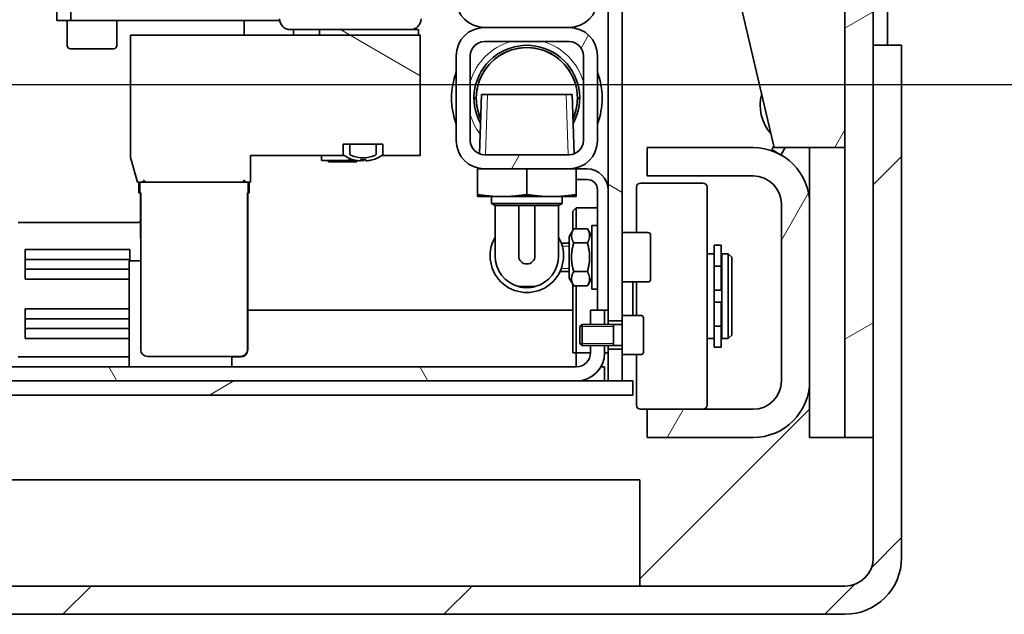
# Model space of a CAD drawing. Header units: millimetres. Extents: x 0 to 7128, y 0 to 5040.
# Tile 44 of 215: x 605 to 744, y 1258 to 1342. Entities that reach past the tile are written whole.
import ezdxf

# ---------------------------------------------------------------- set-up
doc = ezdxf.new("R2010")
doc.units = ezdxf.units.MM
doc.header["$LTSCALE"] = 12
doc.linetypes.add('DASHED_SPACE', pattern=[0.2067, 0.1654, -0.0413])
doc.layers.add('Filettatura(ISO)', color=3, linetype='Continuous', lineweight=9, true_color=0x00ff00)
doc.layers.add('Tratteggio', color=7, linetype='Continuous', lineweight=9, true_color=0x1e1e47)
doc.layers.add('Linee dettaglio cerchio(ISO)', color=7, linetype='DASHED_SPACE', lineweight=25)
doc.layers.add('Spigoli visibili(ISO)', color=7, linetype='Continuous', lineweight=35)
pattern_1 = [(45, (0, 0), (-26.9408, 26.9408), [])]
pattern_2 = [(60, (0, 0), (-32.9956, 19.05), [])]
pattern_3 = [(30, (0, 0), (-19.05, 32.9956), [])]
pattern_4 = [(150.0002, (0, 0), (-19.0499, -32.99565), [])]
pattern_5 = [(120.0002, (0, 0), (-32.9955, -19.0501), [])]

# ---------------------------------------------------------------- blocks, each defined once
blk = doc.blocks.new('Dettaglio2d0')
at = {"layer": 'Linee dettaglio cerchio(ISO)', "ltscale": 29.471664, "flags": 128}
blk.add_lwpolyline([(34.316, 111.049), (70.232, 111.049), (70.232, 133.005), (34.316, 133.005), (34.316, 111.049)], dxfattribs=at)

msp = doc.modelspace()

# ---------------------------------------------------------------- hatches: boundary and pattern name
at = {"layer": 'Tratteggio'}
h = msp.add_hatch(dxfattribs=at)
h.set_pattern_fill('ANSI31', color=256, scale=304.8, angle=-14.99998, style=0)
h.set_pattern_definition(pattern_3)
h.paths.add_polyline_path([(725.683, 1282.651), (725.683, 1338.151), (725.683, 1355.151), (725.683, 1364.151), (725.683, 1365.151), (721.683, 1365.151), (721.683, 1363.651), (721.683, 1323.651), (721.683, 1282.651)])
h.paths.add_polyline_path([(725.683, 1370.151), (725.683, 1371.151), (725.683, 1403.651), (721.683, 1403.651), (721.683, 1397.651), (721.683, 1392.651), (721.683, 1371.651), (721.683, 1370.151)])
h = msp.add_hatch(dxfattribs=at)
h.set_pattern_fill('ANSI31', color=256, scale=304.8, angle=14.99998, style=0)
h.set_pattern_definition(pattern_2)
edge = h.paths.add_edge_path()
edge.add_line((721.683, 1392.651), (716.683, 1397.651))
edge.add_line((716.683, 1397.651), (696.683, 1397.651))
edge.add_line((696.683, 1397.651), (696.683, 1387.651))
edge.add_line((696.683, 1387.651), (711.683, 1323.651))
edge.add_line((711.683, 1323.651), (716.683, 1323.651))
edge.add_line((716.683, 1323.651), (721.683, 1323.651))
edge.add_line((721.683, 1323.651), (721.683, 1363.651))
edge.add_line((721.683, 1363.651), (718.683, 1363.651))
edge.add_ellipse((718.683, 1365.651), major_axis=(-2, 0), ratio=1, start_angle=0, end_angle=90, ccw=False)
edge.add_line((716.683, 1365.651), (716.683, 1369.651))
edge.add_ellipse((718.683, 1369.651), major_axis=(0, 2), ratio=1, start_angle=0, end_angle=90, ccw=False)
edge.add_line((718.683, 1371.651), (721.683, 1371.651))
edge.add_line((721.683, 1371.651), (721.683, 1392.651))
h = msp.add_hatch(dxfattribs=at)
h.set_pattern_fill('ANSI31', color=256, scale=304.8, angle=105.00025, style=0)
h.set_pattern_definition(pattern_4)
h.paths.add_polyline_path([(567.183, 1295.151), (565.183, 1295.151), (565.183, 1294.401), (565.183, 1290.651), (567.183, 1290.651)])
h.paths.add_polyline_path([(690.183, 1295.151), (688.183, 1295.151), (688.183, 1290.651), (690.183, 1290.651), (690.183, 1294.401)])
edge = h.paths.add_edge_path()
edge.add_ellipse((686.183, 1386.651), major_axis=(0, 4), ratio=1, start_angle=270, end_angle=360)
edge.add_line((686.183, 1390.651), (569.183, 1390.651))
edge.add_ellipse((569.183, 1386.651), major_axis=(-4, 0), ratio=1, start_angle=270, end_angle=360)
edge.add_line((565.183, 1386.651), (565.183, 1299.901))
edge.add_line((565.183, 1299.901), (565.183, 1299.151))
edge.add_line((565.183, 1299.151), (567.183, 1299.151))
edge.add_line((567.183, 1299.151), (567.183, 1386.651))
edge.add_ellipse((569.183, 1386.651), major_axis=(0, 2), ratio=1, start_angle=0, end_angle=90, ccw=False)
edge.add_line((569.183, 1388.651), (686.183, 1388.651))
edge.add_ellipse((686.183, 1386.651), major_axis=(2, 0), ratio=1, start_angle=0, end_angle=90, ccw=False)
edge.add_line((688.183, 1386.651), (688.183, 1299.151))
edge.add_line((688.183, 1299.151), (690.183, 1299.151))
edge.add_line((690.183, 1299.151), (690.183, 1299.901))
edge.add_line((690.183, 1299.901), (690.183, 1386.651))
h = msp.add_hatch(dxfattribs=at)
h.set_pattern_fill('ANSI31', color=256, scale=304.8, style=0)
h.set_pattern_definition(pattern_1)
edge = h.paths.add_edge_path()
edge.add_line((666.683, 1356.651), (666.683, 1344.651))
edge.add_ellipse((670.683, 1344.651), major_axis=(0, -4), ratio=1, start_angle=270, end_angle=360)
edge.add_line((670.683, 1340.651), (682.683, 1340.651))
edge.add_ellipse((682.683, 1344.651), major_axis=(4, 0), ratio=1, start_angle=270, end_angle=360)
edge.add_line((686.683, 1344.651), (686.683, 1356.651))
edge.add_ellipse((682.683, 1356.651), major_axis=(0, 4), ratio=1, start_angle=270, end_angle=360)
edge.add_line((682.683, 1360.651), (670.683, 1360.651))
edge.add_ellipse((670.683, 1356.651), major_axis=(-4, 0), ratio=1, start_angle=270, end_angle=360)
edge = h.paths.add_edge_path(flags=0)
edge.add_line((682.683, 1342.651), (670.683, 1342.651))
edge.add_ellipse((670.683, 1344.651), major_axis=(-2, 0), ratio=1, start_angle=0, end_angle=90, ccw=False)
edge.add_line((668.683, 1344.651), (668.683, 1356.651))
edge.add_ellipse((670.683, 1356.651), major_axis=(0, 2), ratio=1, start_angle=0, end_angle=90, ccw=False)
edge.add_line((670.683, 1358.651), (682.683, 1358.651))
edge.add_ellipse((682.683, 1356.651), major_axis=(2, 0), ratio=1, start_angle=0, end_angle=90, ccw=False)
edge.add_line((684.683, 1356.651), (684.683, 1344.651))
edge.add_ellipse((682.683, 1344.651), major_axis=(0, -2), ratio=1, start_angle=0, end_angle=90, ccw=False)
h = msp.add_hatch(dxfattribs=at)
h.set_pattern_fill('ANSI31', color=256, scale=304.8, angle=105.00025, style=0)
h.set_pattern_definition(pattern_4)
h.paths.add_polyline_path([(661.378, 1340.351), (647.356, 1340.351), (647.356, 1339.551), (661.378, 1339.551)])
h = msp.add_hatch(dxfattribs=at)
h.set_pattern_fill('ANSI31', color=256, scale=304.8, angle=14.99998, style=0)
h.set_pattern_definition(pattern_2)
edge = h.paths.add_edge_path()
edge.add_line((682.683, 1340.651), (670.683, 1340.651))
edge.add_ellipse((670.683, 1336.651), major_axis=(-4, 0), ratio=1, start_angle=270, end_angle=360)
edge.add_line((666.683, 1336.651), (666.683, 1324.651))
edge.add_ellipse((670.683, 1324.651), major_axis=(0, -4), ratio=1, start_angle=270, end_angle=360)
edge.add_line((670.683, 1320.651), (682.683, 1320.651))
edge.add_ellipse((682.683, 1324.651), major_axis=(4, 0), ratio=1, start_angle=270, end_angle=360)
edge.add_line((686.683, 1324.651), (686.683, 1336.651))
edge.add_ellipse((682.683, 1336.651), major_axis=(0, 4), ratio=1, start_angle=270, end_angle=360)
edge = h.paths.add_edge_path(flags=0)
edge.add_line((668.683, 1324.651), (668.683, 1336.651))
edge.add_ellipse((670.683, 1336.651), major_axis=(0, 2), ratio=1, start_angle=0, end_angle=90, ccw=False)
edge.add_line((670.683, 1338.651), (682.683, 1338.651))
edge.add_ellipse((682.683, 1336.651), major_axis=(2, 0), ratio=1, start_angle=0, end_angle=90, ccw=False)
edge.add_line((684.683, 1336.651), (684.683, 1324.651))
edge.add_ellipse((682.683, 1324.651), major_axis=(0, -2), ratio=1, start_angle=0, end_angle=90, ccw=False)
edge.add_line((682.683, 1322.651), (670.683, 1322.651))
edge.add_ellipse((670.683, 1324.651), major_axis=(-2, 0), ratio=1, start_angle=0, end_angle=90, ccw=False)
h = msp.add_hatch(dxfattribs=at)
h.set_pattern_fill('ANSI31', color=256, scale=304.8, angle=105.00025, style=0)
h.set_pattern_definition(pattern_4)
h.paths.add_polyline_path([(656.317, 1322.551), (661.617, 1322.551), (661.617, 1339.551), (661.378, 1339.551), (647.356, 1339.551), (620.617, 1339.551), (620.617, 1322.251), (621.617, 1318.751), (621.965, 1318.751), (622.355, 1318.751), (622.731, 1318.751), (636.502, 1318.751), (636.878, 1318.751), (637.269, 1318.751), (637.617, 1318.751), (637.617, 1322.551), (650.717, 1322.551), (650.717, 1324.151), (651.665, 1324.151), (655.369, 1324.151), (656.317, 1324.151)])
h = msp.add_hatch(dxfattribs=at)
h.set_pattern_fill('ANSI31', color=256, scale=304.8, style=0)
h.set_pattern_definition(pattern_1)
edge = h.paths.add_edge_path()
edge.add_line((533.683, 1257.651), (721.683, 1257.651))
edge.add_ellipse((721.683, 1265.651), major_axis=(8, 0), ratio=1, start_angle=270, end_angle=360)
edge.add_line((729.683, 1265.651), (729.683, 1338.151))
edge.add_line((729.683, 1338.151), (725.683, 1338.151))
edge.add_line((725.683, 1338.151), (725.683, 1282.651))
edge.add_line((725.683, 1282.651), (725.683, 1265.651))
edge.add_ellipse((721.683, 1265.651), major_axis=(0, -4), ratio=1, start_angle=0, end_angle=90, ccw=False)
edge.add_line((721.683, 1261.651), (533.683, 1261.651))
edge.add_ellipse((533.683, 1265.651), major_axis=(-4, 0), ratio=1, start_angle=0, end_angle=90, ccw=False)
edge.add_line((529.683, 1265.651), (529.683, 1282.651))
edge.add_line((529.683, 1282.651), (529.683, 1338.151))
edge.add_line((529.683, 1338.151), (525.683, 1338.151))
edge.add_line((525.683, 1338.151), (525.683, 1265.651))
edge.add_ellipse((533.683, 1265.651), major_axis=(0, -8), ratio=1, start_angle=270, end_angle=360)
h = msp.add_hatch(dxfattribs=at)
h.set_pattern_fill('ANSI31', color=256, scale=304.8, angle=-14.99998, style=0)
h.set_pattern_definition(pattern_3)
edge = h.paths.add_edge_path()
edge.add_spline(control_points=[(651.665, 1322.754), (651.665, 1322.739), (651.667, 1322.721), (651.676, 1322.69), (651.684, 1322.671), (651.714, 1322.621), (651.751, 1322.586), (651.809, 1322.55), (651.834, 1322.537), (651.861, 1322.526)], knot_values=[0, 0, 0, 0, 0.0046323, 0.0046323, 0.0096308, 0.0096308, 0.0223033, 0.0223033, 0.0300868, 0.0300868, 0.0300868, 0.0300868], degree=3, periodic=0)
edge.add_ellipse((653.517, 1326.751), major_axis=(4.225, -1.656), ratio=1, start_angle=270, end_angle=312.81035)
edge.add_spline(control_points=[(655.173, 1322.526), (655.199, 1322.537), (655.225, 1322.55), (655.283, 1322.586), (655.32, 1322.621), (655.35, 1322.671), (655.358, 1322.69), (655.366, 1322.721), (655.369, 1322.739), (655.369, 1322.754)], knot_values=[-0.0300868, -0.0300868, -0.0300868, -0.0300868, -0.0223033, -0.0223033, -0.0096308, -0.0096308, -0.0046323, -0.0046323, 0, 0, 0, 0], degree=3, periodic=0)
edge.add_line((655.369, 1322.754), (655.369, 1324.151))
edge.add_line((655.369, 1324.151), (651.665, 1324.151))
edge.add_line((651.665, 1324.151), (651.665, 1322.754))
h = msp.add_hatch(dxfattribs=at)
h.set_pattern_fill('ANSI31', color=256, scale=304.8, angle=14.99998, style=0)
h.set_pattern_definition(pattern_2)
edge = h.paths.add_edge_path()
edge.add_line((693.683, 1319.651), (708.683, 1319.651))
edge.add_ellipse((708.683, 1315.651), major_axis=(4, 0), ratio=1, start_angle=0, end_angle=90, ccw=False)
edge.add_line((712.683, 1315.651), (712.683, 1290.651))
edge.add_ellipse((708.683, 1290.651), major_axis=(0, -4), ratio=1, start_angle=0, end_angle=90, ccw=False)
edge.add_line((708.683, 1286.651), (693.683, 1286.651))
edge.add_line((693.683, 1286.651), (693.683, 1282.651))
edge.add_line((693.683, 1282.651), (708.683, 1282.651))
edge.add_ellipse((708.683, 1290.651), major_axis=(8, 0), ratio=1, start_angle=270, end_angle=360)
edge.add_line((716.683, 1290.651), (716.683, 1315.651))
edge.add_ellipse((708.683, 1315.651), major_axis=(0, 8), ratio=1, start_angle=270, end_angle=360)
edge.add_line((708.683, 1323.651), (693.683, 1323.651))
edge.add_line((693.683, 1323.651), (693.683, 1319.651))
h = msp.add_hatch(dxfattribs=at)
h.set_pattern_fill('ANSI31', color=256, scale=304.8, angle=90.00021, style=0)
h.set_pattern_definition([(135.0002, (0, 0), (-26.9407, -26.9409), [])])
h.paths.add_polyline_path([(716.683, 1323.651), (716.683, 1315.651), (716.683, 1290.651), (716.683, 1282.651), (721.683, 1282.651), (721.683, 1323.651)])
h = msp.add_hatch(dxfattribs=at)
h.set_pattern_fill('ANSI31', color=256, scale=304.8, angle=75.00018, style=0)
h.set_pattern_definition(pattern_5)
edge = h.paths.add_edge_path()
edge.add_line((623.012, 1294.114), (636.217, 1294.114))
edge.add_ellipse((636.217, 1295.051), major_axis=(0.937, 0), ratio=1, start_angle=270, end_angle=360)
edge.add_line((637.154, 1295.051), (637.154, 1317.251))
edge.add_line((637.154, 1317.251), (637.269, 1317.251))
edge.add_line((637.269, 1317.251), (637.269, 1318.751))
edge.add_line((637.269, 1318.751), (636.878, 1318.751))
edge.add_spline(control_points=[(636.878, 1318.751), (636.814, 1318.873), (636.759, 1318.972)], knot_values=[0, 0, 0, 0.0251308, 0.0251308, 0.0251308], weights=[1, 1.0036895, 1], degree=2, periodic=0)
edge.add_spline(control_points=[(636.759, 1318.972), (636.756, 1318.977), (636.752, 1318.982), (636.743, 1318.99), (636.736, 1318.994), (636.722, 1318.999), (636.712, 1319.001), (636.696, 1319.001), (636.686, 1318.999), (636.671, 1318.994), (636.664, 1318.99), (636.654, 1318.981), (636.65, 1318.977), (636.647, 1318.972)], knot_values=[0.0020951, 0.0020951, 0.0020951, 0.0020951, 0.0036521, 0.0036521, 0.0057955, 0.0057955, 0.0082022, 0.0082022, 0.0106593, 0.0106593, 0.0129165, 0.0129165, 0.0144744, 0.0144744, 0.0144744, 0.0144744], degree=3, periodic=0)
edge.add_spline(control_points=[(636.647, 1318.972), (636.567, 1318.839), (636.502, 1318.751)], knot_values=[0, 0, 0, 0.0264495, 0.0264495, 0.0264495], weights=[1, 1.0105448, 1], degree=2, periodic=0)
edge.add_line((636.502, 1318.751), (622.731, 1318.751))
edge.add_spline(control_points=[(622.731, 1318.751), (622.666, 1318.839), (622.586, 1318.972)], knot_values=[0, 0, 0, 0.0264495, 0.0264495, 0.0264495], weights=[1, 1.0105448, 1], degree=2, periodic=0)
edge.add_spline(control_points=[(622.586, 1318.972), (622.583, 1318.977), (622.578, 1318.983), (622.568, 1318.991), (622.56, 1318.995), (622.546, 1319), (622.537, 1319.001), (622.521, 1319.001), (622.512, 1318.999), (622.498, 1318.994), (622.49, 1318.99), (622.481, 1318.982), (622.477, 1318.977), (622.475, 1318.972)], knot_values=[0.0187006, 0.0187006, 0.0187006, 0.0187006, 0.0205043, 0.0205043, 0.0226552, 0.0226552, 0.0249723, 0.0249723, 0.027379, 0.027379, 0.0295225, 0.0295225, 0.0310794, 0.0310794, 0.0310794, 0.0310794], degree=3, periodic=0)
edge.add_spline(control_points=[(622.475, 1318.972), (622.419, 1318.873), (622.355, 1318.751)], knot_values=[0, 0, 0, 0.0251308, 0.0251308, 0.0251308], weights=[1, 1.0036895, 1], degree=2, periodic=0)
edge.add_line((622.355, 1318.751), (621.965, 1318.751))
edge.add_line((621.965, 1318.751), (621.965, 1317.251))
edge.add_line((621.965, 1317.251), (622.08, 1317.251))
edge.add_line((622.08, 1317.251), (622.08, 1303.651))
edge.add_line((622.08, 1303.651), (622.075, 1303.651))
edge.add_line((622.075, 1303.651), (622.075, 1295.051))
edge.add_ellipse((623.012, 1295.051), major_axis=(0, -0.937), ratio=1, start_angle=270, end_angle=360)
h = msp.add_hatch(dxfattribs=at)
h.set_pattern_fill('ANSI31', color=256, scale=304.8, angle=75.00018, style=0)
h.set_pattern_definition(pattern_5)
h.paths.add_polyline_path([(687.683, 1300.651), (685.683, 1300.651), (685.683, 1298.651), (687.683, 1298.651)])
h.paths.add_polyline_path([(569.683, 1300.651), (567.683, 1300.651), (567.683, 1298.651), (569.683, 1298.651)])
edge = h.paths.add_edge_path()
edge.add_line((683.683, 1292.651), (571.683, 1292.651))
edge.add_ellipse((571.683, 1294.651), major_axis=(-2, 0), ratio=1, start_angle=0, end_angle=90, ccw=False)
edge.add_line((569.683, 1294.651), (569.683, 1295.651))
edge.add_line((569.683, 1295.651), (567.683, 1295.651))
edge.add_line((567.683, 1295.651), (567.683, 1294.651))
edge.add_ellipse((571.683, 1294.651), major_axis=(0, -4), ratio=1, start_angle=270, end_angle=360)
edge.add_line((571.683, 1290.651), (683.683, 1290.651))
edge.add_ellipse((683.683, 1294.651), major_axis=(4, 0), ratio=1, start_angle=270, end_angle=360)
edge.add_line((687.683, 1294.651), (687.683, 1295.651))
edge.add_line((687.683, 1295.651), (685.683, 1295.651))
edge.add_line((685.683, 1295.651), (685.683, 1294.651))
edge.add_ellipse((683.683, 1294.651), major_axis=(0, -2), ratio=1, start_angle=0, end_angle=90, ccw=False)
h = msp.add_hatch(dxfattribs=at)
h.set_pattern_fill('ANSI31', color=256, scale=304.8, angle=-14.99998, style=0)
h.set_pattern_definition(pattern_3)
h.paths.add_polyline_path([(563.683, 1288.651), (691.683, 1288.651), (691.683, 1290.651), (690.183, 1290.651), (688.183, 1290.651), (683.683, 1290.651), (571.683, 1290.651), (567.183, 1290.651), (565.183, 1290.651), (563.683, 1290.651)])

# ---------------------------------------------------------------- linework, layer by layer
at = {"layer": 'Filettatura(ISO)'}
for p, q in [((671.107, 1331.151), (670.842, 1322.651)), ((682.523, 1322.651), (682.258, 1331.151)), ((682.683, 1309.733), (681.685, 1309.733)), ((681.557, 1306.569), (682.683, 1306.569)), ((688.933, 1298.35), (684.188, 1298.35)), ((687.683, 1298.651), (685.683, 1298.651)), ((684.188, 1295.952), (688.933, 1295.952)), ((685.683, 1295.651), (687.683, 1295.651))]:
    msp.add_line(p, q, dxfattribs=at)
for start, end in [(106.20509, 163.79491), (16.20509, 73.79491), (196.20509, 217.54032)]:
    msp.add_arc((676.683, 1330.651), 8.331, start, end, dxfattribs=at)
at = {"layer": 'Spigoli visibili(ISO)'}
for p, q in [((696.683, 1387.651), (711.683, 1323.651)), ((688.183, 1386.651), (688.183, 1299.151)), ((690.183, 1299.901), (690.183, 1386.651)), ((721.683, 1365.151), (721.683, 1282.651)), ((725.683, 1282.651), (725.683, 1365.151)), ((721.683, 1323.651), (721.683, 1363.651)), ((610.183, 1361.651), (610.183, 1341.651)), ((612.183, 1341.651), (612.183, 1361.651)), ((727.683, 1348.442), (727.683, 1338.151)), ((610.183, 1341.651), (612.183, 1341.651)), ((611.683, 1338.051), (611.683, 1341.651)), ((641.73, 1341.651), (612.183, 1341.651)), ((618.683, 1338.051), (618.683, 1341.651)), ((636.683, 1339.551), (636.683, 1341.651)), ((643.217, 1340.351), (660.217, 1340.351)), ((643.683, 1339.551), (643.683, 1340.351)), ((661.378, 1340.351), (647.356, 1340.351)), ((647.356, 1340.351), (647.356, 1339.551)), ((661.378, 1339.551), (661.378, 1340.351)), ((670.683, 1340.651), (682.683, 1340.651)), ((682.683, 1340.651), (670.683, 1340.651)), ((661.617, 1339.551), (620.617, 1339.551)), ((620.617, 1339.551), (620.617, 1322.251)), ((647.356, 1339.551), (661.378, 1339.551)), ((661.617, 1322.551), (661.617, 1339.551)), ((670.683, 1338.651), (682.683, 1338.651)), ((618.283, 1337.651), (612.083, 1337.651)), ((729.683, 1338.151), (725.683, 1338.151)), ((725.683, 1338.151), (725.683, 1265.651)), ((729.683, 1265.651), (729.683, 1338.151)), ((666.683, 1336.651), (666.683, 1324.651)), ((668.683, 1324.651), (668.683, 1336.651)), ((684.683, 1336.651), (684.683, 1324.651)), ((686.683, 1324.651), (686.683, 1336.651)), ((669.535, 1330.651), (669.208, 1330.651)), ((669.208, 1330.651), (669.535, 1330.651)), ((670.251, 1331.151), (669.989, 1322.775)), ((683.114, 1331.151), (670.251, 1331.151)), ((683.114, 1331.151), (683.376, 1322.775)), ((684.158, 1330.651), (683.83, 1330.651)), ((683.83, 1330.651), (684.158, 1330.651)), ((650.717, 1322.551), (650.717, 1324.151)), ((650.717, 1324.151), (656.317, 1324.151)), ((655.369, 1324.151), (651.665, 1324.151)), ((651.665, 1324.151), (651.665, 1322.754)), ((655.369, 1322.754), (655.369, 1324.151)), ((656.317, 1324.151), (656.317, 1322.551)), ((708.683, 1323.651), (693.683, 1323.651)), ((693.683, 1323.651), (693.683, 1319.651)), ((711.327, 1323.369), (711.628, 1323.884)), ((711.327, 1323.369), (712.623, 1322.613)), ((711.683, 1323.651), (721.683, 1323.651)), ((713.228, 1323.651), (712.623, 1322.613)), ((716.683, 1323.651), (716.683, 1282.651)), ((721.683, 1323.651), (716.683, 1323.651)), ((721.683, 1282.651), (721.683, 1323.651)), ((620.617, 1322.251), (621.617, 1318.751)), ((637.617, 1318.751), (637.617, 1322.551)), ((637.617, 1322.551), (650.717, 1322.551)), ((647.617, 1322.551), (647.617, 1321.851)), ((651.559, 1321.851), (647.617, 1321.851)), ((648.617, 1321.851), (648.617, 1321.651)), ((650.809, 1322.551), (650.717, 1322.551)), ((651.559, 1321.851), (651.559, 1322.15)), ((652.593, 1321.851), (651.559, 1321.851)), ((652.21, 1321.939), (652.204, 1321.926)), ((652.617, 1321.847), (652.617, 1321.651)), ((653.147, 1321.797), (652.952, 1321.797)), ((653.147, 1321.939), (653.147, 1321.797)), ((653.617, 1321.851), (653.147, 1321.851)), ((653.617, 1321.927), (653.617, 1321.851)), ((653.887, 1321.797), (653.887, 1321.939)), ((654.082, 1321.797), (653.887, 1321.797)), ((654.829, 1321.926), (654.823, 1321.939)), ((656.317, 1322.551), (656.224, 1322.551)), ((656.317, 1322.551), (661.617, 1322.551)), ((682.683, 1322.651), (670.683, 1322.651)), ((652.617, 1321.651), (648.617, 1321.651)), ((670.683, 1320.651), (669.683, 1320.651)), ((669.683, 1317.014), (669.683, 1320.651)), ((669.925, 1320.723), (669.923, 1320.651)), ((670.683, 1320.651), (682.683, 1320.651)), ((676.683, 1317.014), (676.683, 1320.651)), ((683.683, 1320.651), (682.683, 1320.651)), ((683.44, 1320.723), (683.442, 1320.651)), ((685.183, 1320.651), (683.683, 1320.651)), ((683.683, 1317.014), (683.683, 1320.651)), ((683.683, 1319.151), (685.183, 1319.151)), ((693.683, 1319.651), (708.683, 1319.651)), ((621.617, 1318.751), (637.617, 1318.751)), ((621.817, 1318.751), (621.817, 1317.251)), ((622.355, 1318.751), (621.965, 1318.751)), ((621.965, 1318.751), (621.965, 1317.251)), ((636.502, 1318.751), (622.731, 1318.751)), ((637.269, 1318.751), (636.878, 1318.751)), ((637.269, 1317.251), (637.269, 1318.751)), ((637.417, 1317.251), (637.417, 1318.751)), ((686.683, 1317.651), (686.683, 1305.651)), ((692.183, 1311.651), (692.183, 1318.051)), ((692.783, 1318.651), (701.583, 1318.651)), ((702.183, 1287.251), (702.183, 1318.051)), ((621.965, 1317.251), (621.817, 1317.251)), ((621.965, 1317.251), (622.08, 1317.251)), ((622.017, 1317.251), (622.017, 1310.862)), ((622.08, 1317.251), (622.08, 1303.651)), ((637.154, 1295.051), (637.154, 1317.251)), ((637.154, 1317.251), (637.269, 1317.251)), ((637.217, 1295.051), (637.217, 1317.251)), ((637.417, 1317.251), (637.269, 1317.251)), ((669.683, 1317.014), (669.683, 1316.751)), ((672.154, 1316.751), (669.683, 1316.751)), ((671.683, 1316.751), (671.683, 1315.751)), ((674.211, 1316.751), (672.154, 1316.751)), ((679.154, 1316.751), (674.211, 1316.751)), ((681.211, 1316.751), (679.154, 1316.751)), ((683.683, 1316.751), (681.211, 1316.751)), ((681.683, 1316.751), (681.683, 1315.751)), ((683.683, 1316.751), (683.683, 1317.014)), ((681.683, 1315.751), (671.683, 1315.751)), ((672.183, 1315.462), (671.683, 1315.751)), ((681.183, 1315.462), (672.183, 1315.462)), ((672.183, 1315.462), (672.183, 1308.351)), ((675.53, 1315.462), (677.835, 1315.462)), ((675.53, 1308.351), (675.53, 1315.462)), ((677.835, 1308.351), (677.835, 1315.462)), ((681.183, 1315.462), (681.683, 1315.751)), ((681.183, 1315.462), (681.183, 1308.351)), ((683.183, 1314.651), (683.683, 1315.151)), ((683.683, 1315.151), (683.683, 1312.192)), ((683.683, 1315.151), (686.683, 1315.151)), ((712.683, 1315.651), (712.683, 1290.651)), ((716.683, 1290.651), (716.683, 1315.651)), ((683.183, 1311.967), (683.183, 1314.651)), ((621.717, 1313.051), (604.717, 1313.051)), ((682.683, 1311.101), (683.313, 1312.192)), ((683.313, 1312.192), (685.252, 1312.192)), ((685.883, 1311.101), (685.252, 1312.192)), ((685.883, 1312.651), (685.883, 1303.651)), ((685.883, 1312.651), (686.683, 1312.651)), ((682.683, 1311.101), (682.683, 1305.201)), ((693.783, 1311.651), (690.183, 1311.651)), ((694.183, 1311.251), (694.183, 1305.051)), ((605.717, 1309.251), (605.717, 1309.051)), ((605.717, 1309.251), (620.517, 1309.251)), ((620.517, 1309.051), (620.517, 1309.251)), ((682.683, 1310.151), (681.55, 1310.151)), ((683.313, 1310.172), (685.252, 1310.172)), ((703.183, 1306.901), (703.183, 1309.851)), ((703.183, 1309.851), (704.183, 1309.851)), ((704.183, 1309.851), (704.183, 1306.901)), ((605.717, 1305.051), (605.717, 1309.051)), ((620.517, 1307.851), (605.717, 1307.851)), ((620.517, 1309.051), (620.517, 1307.651)), ((702.183, 1308.651), (703.183, 1308.651)), ((704.283, 1308.401), (704.183, 1308.401)), ((704.283, 1296.651), (704.283, 1308.651)), ((704.283, 1308.651), (705.183, 1308.651)), ((705.183, 1296.651), (705.183, 1308.651)), ((705.683, 1308.151), (705.183, 1308.651)), ((705.683, 1308.151), (705.683, 1297.151)), ((620.433, 1306.451), (605.717, 1306.451)), ((620.433, 1307.651), (622.08, 1307.651)), ((620.433, 1307.651), (620.433, 1292.651)), ((703.183, 1304.794), (703.183, 1306.901)), ((704.183, 1306.901), (703.183, 1306.901)), ((704.183, 1306.901), (704.183, 1304.794)), ((620.433, 1305.051), (605.717, 1305.051)), ((682.683, 1306.151), (681.383, 1306.151)), ((682.683, 1305.201), (683.313, 1304.11)), ((683.313, 1306.13), (685.252, 1306.13)), ((685.883, 1305.201), (685.252, 1304.11)), ((686.683, 1300.651), (686.683, 1305.651)), ((622.08, 1303.651), (622.075, 1303.651)), ((622.075, 1303.651), (622.075, 1295.051)), ((675.53, 1304.001), (675.501, 1304.001)), ((675.53, 1304.001), (677.835, 1304.001)), ((677.864, 1304.001), (677.835, 1304.001)), ((683.183, 1294.651), (683.183, 1304.335)), ((683.313, 1304.11), (685.252, 1304.11)), ((683.683, 1304.11), (683.683, 1294.651)), ((685.883, 1303.651), (686.683, 1303.651)), ((693.783, 1304.651), (690.183, 1304.651)), ((691.683, 1299.901), (691.683, 1304.651)), ((692.183, 1299.901), (692.183, 1304.651)), ((703.183, 1304.794), (703.183, 1303.501)), ((704.183, 1303.501), (704.183, 1304.794)), ((703.183, 1303.501), (703.183, 1301.801)), ((703.183, 1303.501), (704.183, 1303.501)), ((605.717, 1300.851), (620.433, 1300.851)), ((605.717, 1296.651), (605.717, 1300.851)), ((703.183, 1301.801), (703.183, 1300.508)), ((703.183, 1301.801), (704.183, 1301.801)), ((704.183, 1300.508), (704.183, 1301.801)), ((605.717, 1299.451), (620.433, 1299.451)), ((683.183, 1300.651), (637.217, 1300.651)), ((687.683, 1300.651), (685.683, 1300.651)), ((685.683, 1300.651), (685.683, 1298.651)), ((687.683, 1300.651), (688.183, 1300.651)), ((687.683, 1298.651), (687.683, 1300.651)), ((690.183, 1299.901), (690.183, 1294.401)), ((692.883, 1299.901), (690.183, 1299.901)), ((693.183, 1299.601), (693.183, 1294.701)), ((703.183, 1298.401), (703.183, 1300.508)), ((704.183, 1300.508), (704.183, 1298.401)), ((605.717, 1298.051), (620.433, 1298.051)), ((684.183, 1298.344), (684.489, 1298.651)), ((684.183, 1295.958), (684.183, 1298.344)), ((684.489, 1298.651), (684.489, 1295.651)), ((690.083, 1298.651), (684.489, 1298.651)), ((688.183, 1299.151), (690.183, 1299.151)), ((688.183, 1298.651), (688.183, 1299.151)), ((688.933, 1298.651), (688.933, 1295.651)), ((703.183, 1298.401), (704.183, 1298.401)), ((703.183, 1295.451), (703.183, 1298.401)), ((704.183, 1298.401), (704.183, 1295.451)), ((620.433, 1296.651), (605.717, 1296.651)), ((702.183, 1296.651), (703.183, 1296.651)), ((704.283, 1296.901), (704.183, 1296.901)), ((704.283, 1296.651), (705.183, 1296.651)), ((705.683, 1297.151), (705.183, 1296.651)), ((684.183, 1295.958), (684.489, 1295.651)), ((690.083, 1295.651), (684.489, 1295.651)), ((685.683, 1295.651), (685.683, 1294.651)), ((687.683, 1294.651), (687.683, 1295.651)), ((688.183, 1295.151), (688.183, 1295.651)), ((703.183, 1295.451), (704.183, 1295.451)), ((604.717, 1294.051), (620.433, 1294.051)), ((623.012, 1294.114), (636.217, 1294.114)), ((634.933, 1294.114), (634.933, 1292.651)), ((634.933, 1294.051), (636.217, 1294.051)), ((683.683, 1294.651), (685.683, 1294.651)), ((683.683, 1292.651), (683.683, 1294.651)), ((690.183, 1295.151), (688.183, 1295.151)), ((688.183, 1295.151), (688.183, 1290.651)), ((690.183, 1290.651), (690.183, 1294.401)), ((692.883, 1294.401), (690.183, 1294.401)), ((692.183, 1287.251), (692.183, 1294.401)), ((683.683, 1292.651), (571.683, 1292.651)), ((687.147, 1292.651), (687.683, 1292.651)), ((687.683, 1292.651), (687.683, 1290.651)), ((691.683, 1290.651), (563.683, 1290.651)), ((571.683, 1290.651), (683.683, 1290.651)), ((688.183, 1290.651), (690.183, 1290.651)), ((691.683, 1288.651), (691.683, 1290.651)), ((563.683, 1288.651), (691.683, 1288.651)), ((716.683, 1286.651), (692.683, 1262.651)), ((692.783, 1286.651), (693.683, 1286.651)), ((708.683, 1286.651), (693.683, 1286.651)), ((693.683, 1286.651), (693.683, 1282.651)), ((693.683, 1282.651), (708.683, 1282.651)), ((716.683, 1282.651), (721.683, 1282.651)), ((721.683, 1282.651), (725.683, 1282.651)), ((692.683, 1276.651), (562.683, 1276.651)), ((692.683, 1276.651), (692.683, 1261.651)), ((721.683, 1261.651), (533.683, 1261.651)), ((533.683, 1257.651), (721.683, 1257.651))]:
    msp.add_line(p, q, dxfattribs=at)
for centre, radius, start, end in [((670.683, 1344.651), 4, 180, 270), ((682.683, 1344.651), 4, 270, 0), ((643.217, 1341.851), 1.5, 180, 270), ((660.217, 1341.851), 1.5, 270, 0), ((670.683, 1336.651), 4, 90, 180), ((682.683, 1336.651), 4, 0, 90), ((670.683, 1336.651), 2, 90, 180), ((682.683, 1336.651), 2, 0, 90), ((612.083, 1338.051), 0.4, 180, 270), ((618.283, 1338.051), 0.4, 270, 0), ((676.683, 1330.651), 7.475, 331.34198, 208.65802), ((676.683, 1330.651), 7.147, 336.16231, 203.83769), ((676.683, 1330.651), 7.147, 0, 180), ((676.683, 1330.651), 10.65, 159.87882, 200.12118), ((676.683, 1330.651), 10.65, 339.87882, 20.12118), ((676.683, 1330.651), 7.147, 180, 203.83769), ((676.683, 1330.651), 7.147, 336.16231, 0), ((715.683, 1329.651), 6, 164.50525, 221.87597), ((670.683, 1324.651), 4, 180, 270), ((670.683, 1324.651), 2, 180, 270), ((682.683, 1324.651), 2, 270, 0), ((682.683, 1324.651), 4, 270, 0), ((708.683, 1315.651), 8, 0, 90), ((650.987, 1322.754), 0.27, 180, 237.66397), ((653.517, 1326.751), 5, 237.66397, 254.7807), ((653.517, 1326.751), 4.538, 248.59482, 291.40518), ((653.517, 1326.751), 4.986, 254.81212, 263.49658), ((653.517, 1326.751), 4.986, 276.50342, 285.18788), ((653.517, 1326.751), 5, 285.2193, 302.33603), ((656.047, 1322.754), 0.27, 302.33603, 0), ((685.183, 1317.651), 3, 0, 90), ((685.183, 1317.651), 1.5, 0, 90), ((708.683, 1315.651), 4, 0, 90), ((692.783, 1318.051), 0.6, 90, 180), ((701.583, 1318.051), 0.6, 0, 90), ((621.717, 1313.351), 0.3, 270, 0), ((676.683, 1308.351), 5.19, 150.11785, 29.88215), ((693.783, 1311.251), 0.4, 0, 90), ((676.683, 1308.351), 4.5, 180, 255.16489), ((676.683, 1308.351), 1.152, 180, 0), ((676.683, 1308.351), 4.5, 284.83511, 0), ((693.783, 1305.051), 0.4, 270, 0), ((676.683, 1308.351), 4.508, 254.80576, 285.19424), ((692.883, 1299.601), 0.3, 0, 90), ((690.083, 1298.751), 0.1, 270, 0), ((690.083, 1295.551), 0.1, 0, 90), ((623.012, 1295.051), 0.937, 180, 270), ((633.417, 1294.051), 1.55, 347.94176, 0), ((636.217, 1295.051), 0.937, 270, 0), ((636.217, 1295.051), 1, 270, 0), ((683.683, 1294.651), 4, 270, 0), ((683.683, 1294.651), 2, 270, 0), ((692.883, 1294.701), 0.3, 270, 0), ((708.683, 1290.651), 4, 270, 0), ((708.683, 1290.651), 8, 270, 0), ((692.783, 1287.251), 0.6, 180, 270), ((701.583, 1287.251), 0.6, 270, 0), ((721.683, 1265.651), 8, 270, 0), ((721.683, 1265.651), 4, 270, 0)]:
    msp.add_arc(centre, radius, start, end, dxfattribs=at)
msp.add_ellipse((653.517, 1326.315), major_axis=(4.903, 0), ratio=0.894938, start_param=4.6368595, end_param=4.7879184, dxfattribs=at)
for points, knots in [([(651.665, 1322.754), (651.665, 1322.739), (651.667, 1322.721), (651.676, 1322.69), (651.684, 1322.671), (651.714, 1322.621), (651.751, 1322.586), (651.809, 1322.55), (651.834, 1322.537), (651.861, 1322.526)], [0, 0, 0, 0, 0.004632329, 0.004632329, 0.009630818, 0.009630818, 0.022303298, 0.022303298, 0.030086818, 0.030086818, 0.030086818, 0.030086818]), ([(655.173, 1322.526), (655.199, 1322.537), (655.225, 1322.55), (655.283, 1322.586), (655.32, 1322.621), (655.35, 1322.671), (655.358, 1322.69), (655.366, 1322.721), (655.369, 1322.739), (655.369, 1322.754)], [-0.030086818, -0.030086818, -0.030086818, -0.030086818, -0.022303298, -0.022303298, -0.009630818, -0.009630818, -0.004632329, -0.004632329, 0, 0, 0, 0]), ([(622.586, 1318.972), (622.583, 1318.977), (622.578, 1318.983), (622.568, 1318.991), (622.56, 1318.995), (622.546, 1319), (622.537, 1319.001), (622.521, 1319.001), (622.512, 1318.999), (622.498, 1318.994), (622.49, 1318.99), (622.481, 1318.982), (622.477, 1318.977), (622.475, 1318.972)], [0.018700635, 0.018700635, 0.018700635, 0.018700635, 0.020504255, 0.020504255, 0.022655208, 0.022655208, 0.024972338, 0.024972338, 0.027378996, 0.027378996, 0.029522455, 0.029522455, 0.03107939, 0.03107939, 0.03107939, 0.03107939]), ([(636.759, 1318.972), (636.756, 1318.977), (636.752, 1318.982), (636.743, 1318.99), (636.736, 1318.994), (636.722, 1318.999), (636.712, 1319.001), (636.696, 1319.001), (636.686, 1318.999), (636.671, 1318.994), (636.664, 1318.99), (636.654, 1318.981), (636.65, 1318.977), (636.647, 1318.972)], [0.002095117, 0.002095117, 0.002095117, 0.002095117, 0.003652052, 0.003652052, 0.00579551, 0.00579551, 0.008202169, 0.008202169, 0.010659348, 0.010659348, 0.012916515, 0.012916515, 0.014474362, 0.014474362, 0.014474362, 0.014474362])]:
    msp.add_open_spline(points, degree=3, knots=knots, dxfattribs=at)
for points, weights in [([(622.475, 1318.972), (622.419, 1318.873), (622.355, 1318.751)], [1, 1.0036895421, 1]), ([(622.731, 1318.751), (622.666, 1318.839), (622.586, 1318.972)], [1, 1.01054475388, 1]), ([(636.647, 1318.972), (636.567, 1318.839), (636.502, 1318.751)], [1, 1.01054475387, 1]), ([(636.878, 1318.751), (636.814, 1318.873), (636.759, 1318.972)], [1, 1.00368954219, 1]), ([(672.154, 1316.751), (670.998, 1316.811), (669.683, 1317.014)], [2.29695382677, 2.26115874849, 2.14726881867]), ([(676.683, 1317.014), (675.367, 1316.811), (674.211, 1316.751)], [2.14726881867, 2.26115874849, 2.29695382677]), ([(679.154, 1316.751), (677.998, 1316.811), (676.683, 1317.014)], [2.29695382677, 2.26115874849, 2.14726881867]), ([(683.683, 1317.014), (682.367, 1316.811), (681.211, 1316.751)], [2.14726881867, 2.26115874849, 2.29695382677]), ([(683.313, 1312.192), (682.729, 1311.182), (683.313, 1310.172)], [1, 1.15470053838, 1]), ([(685.252, 1310.172), (685.836, 1311.182), (685.252, 1312.192)], [1, 1.15470053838, 1]), ([(683.313, 1310.172), (682.729, 1308.151), (683.313, 1306.13)], [1, 1.15470053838, 1]), ([(685.252, 1306.13), (685.836, 1308.151), (685.252, 1310.172)], [1, 1.15470053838, 1]), ([(683.313, 1306.13), (682.729, 1305.12), (683.313, 1304.11)], [1, 1.15470053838, 1]), ([(685.252, 1304.11), (685.836, 1305.12), (685.252, 1306.13)], [1, 1.15470053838, 1]), ([(683.183, 1294.651), (683.424, 1294.651), (683.683, 1294.651)], [1, 1.00036350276, 1]), ([(687.683, 1294.651), (687.941, 1294.651), (688.183, 1294.651)], [1, 1.00036350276, 1])]:
    msp.add_rational_spline(points, weights, degree=2, dxfattribs=at)

# ---------------------------------------------------------------- block references
at = {"layer": 'Linee dettaglio cerchio(ISO)', "xscale": 12, "yscale": 12, "zscale": 12}
msp.add_blockref('Dettaglio2d0', (0, 0), dxfattribs=at)

doc.saveas('drawing.dxf')
